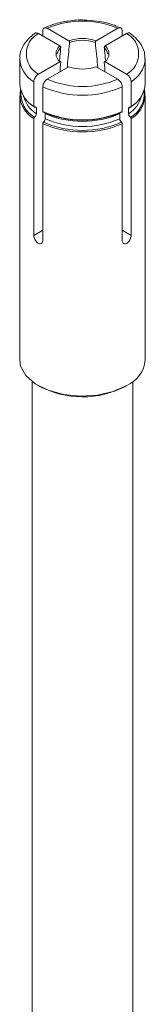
# Model space of a CAD drawing. Header units: millimetres. Extents: x 340 to 1157, y -232 to 1361.
# Tile 4 of 7: x 609 to 619, y 319 to 398. Entities that reach past the tile are written whole.
import ezdxf

# ---------------------------------------------------------------- set-up
doc = ezdxf.new("R2010")
doc.units = ezdxf.units.MM

msp = doc.modelspace()

# ---------------------------------------------------------------- linework, layer by layer
at = {"color": 7, "linetype": 'Continuous', "lineweight": 15}
for p, q in [((610.938, 396.552), (612.65, 395.564)), ((611.289, 396.349), (611.289, 396.758)), ((611.645, 396.961), (613.357, 395.972)), ((617.262, 396.961), (615.55, 395.972)), ((617.969, 396.552), (616.257, 395.564)), ((617.618, 396.758), (617.618, 396.349)), ((609.454, 394.523), (609.454, 392.556)), ((612.65, 394.298), (610.938, 393.309)), ((616.257, 394.298), (617.969, 393.309)), ((619.454, 392.556), (619.454, 394.523)), ((613.357, 393.89), (611.645, 392.901)), ((615.55, 393.89), (617.262, 392.901)), ((610.582, 390.73), (610.582, 392.696)), ((618.325, 392.696), (618.325, 390.73)), ((611.289, 392.288), (611.289, 390.321)), ((617.618, 390.321), (617.618, 392.288)), ((609.454, 391.59), (609.454, 370.516)), ((619.454, 370.516), (619.454, 391.59)), ((610.638, 390.682), (610.374, 390.887)), ((610.778, 390.563), (610.778, 390.155)), ((618.129, 390.563), (618.278, 390.675)), ((618.129, 390.155), (618.129, 390.563)), ((618.533, 390.887), (618.269, 390.682)), ((610.582, 380.448), (610.582, 389.763)), ((611.485, 389.747), (611.485, 390.155)), ((617.422, 390.155), (617.422, 389.747)), ((618.325, 389.763), (618.325, 380.448)), ((611.289, 389.355), (611.289, 380.04)), ((617.618, 380.04), (617.618, 389.355)), ((610.454, 368.784), (610.454, 147.927)), ((618.454, 147.927), (618.454, 368.784))]:
    msp.add_line(p, q, dxfattribs=at)
at = {"color": 8, "linetype": 'Continuous', "lineweight": 15}
for p, q in [((611.289, 380.856), (610.582, 380.448)), ((617.618, 380.856), (618.325, 380.448))]:
    msp.add_line(p, q, dxfattribs=at)
at = {"color": 7, "linetype": 'Continuous', "lineweight": 15, "flags": 128}
msp.add_lwpolyline([(609.454, 370.516), (609.526, 370.026), (609.938, 369.277), (610.685, 368.619), (611.711, 368.103), (612.941, 367.765), (614.283, 367.632), (615.637, 367.712), (616.904, 368), (617.989, 368.475)], dxfattribs=at)
at = {"color": 7, "linetype": 'Continuous', "lineweight": 15}
for centre, radius, start, end in [((614.454, 390.399), 7.137, 66.82548, 113.17427), ((611.838, 394.931), 1.854, 119.03134, 240.9694), ((617.07, 394.931), 1.854, 299.02855, 60.97071), ((614.454, 392.7), 3.451, 71.46944, 108.53056), ((614.454, 392.707), 3.297, 71.89869, 108.10131), ((613.166, 394.931), 0.817, 129.18765, 230.81426), ((613.296, 394.793), 0.859, 131.89821, 171.00031), ((615.612, 394.793), 0.859, 8.99954, 48.10448), ((615.741, 394.931), 0.817, 309.18833, 50.81167), ((614.454, 397.162), 3.451, 251.47001, 288.52935), ((614.454, 399.462), 7.137, 246.82506, 293.17519), ((611.771, 392.726), 2.324, 184.1934, 239.22772), ((611.594, 391.624), 2.118, 167.75635, 241.4617), ((611.712, 391.753), 2.163, 174.33652, 240.24244), ((614.454, 399.534), 7.907, 246.40942, 293.59058), ((617.242, 391.729), 2.12, 298.99285, 6.42873), ((617.136, 392.726), 2.324, 300.7736, 355.80528), ((617.268, 391.645), 2.158, 299.3343, 11.44592), ((611.991, 392.106), 2.297, 193.64025, 238.13363), ((616.917, 392.106), 2.297, 301.86934, 346.35837), ((614.454, 397.567), 7.907, 246.40942, 293.59058), ((614.454, 397.412), 7.786, 246.46898, 293.53079), ((614.454, 397.025), 7.483, 246.62751, 293.37226), ((614.454, 396.616), 7.483, 246.62751, 293.37226), ((614.454, 396.601), 7.907, 246.40942, 293.59058), ((614.454, 396.605), 7.786, 246.46898, 293.53079), ((616.973, 370.75), 2.491, 294.06434, 354.61619), ((614.455, 374.978), 7.404, 241.76962, 297.88894)]:
    msp.add_arc(centre, radius, start, end, dxfattribs=at)
at = {"color": 8, "linetype": 'Continuous', "lineweight": 15}
for centre, radius, start, end in [((611.673, 394.629), 2.22, 181.65871, 240.56396), ((617.125, 394.703), 2.338, 300.86354, 354.52776)]:
    msp.add_arc(centre, radius, start, end, dxfattribs=at)
at = {"color": 7, "linetype": 'Continuous', "lineweight": 15}
for points, knots in [([(614.799, 397.6), (614.732, 397.607), (614.252, 397.657), (613.336, 397.564), (612.231, 397.343), (611.623, 397.083), (611.361, 396.971)], [0, 0, 0, 0, 0.055367, 0.397171, 0.739929, 1, 1, 1, 1]), ([(617.546, 396.971), (617.366, 397.05), (616.844, 397.279), (615.918, 397.527), (615.149, 397.577), (614.799, 397.6)], [0, 0, 0, 0, 0.223885, 0.646478, 1, 1, 1, 1]), ([(610.708, 396.594), (610.563, 396.485), (610.144, 396.17), (609.698, 395.568), (609.442, 394.967), (609.478, 394.644), (609.486, 394.574)], [0, 0, 0, 0, 0.2005947, 0.579756, 0.9095254, 1, 1, 1, 1]), ([(610.675, 396.566), (610.698, 396.58), (610.749, 396.61), (610.845, 396.599), (610.911, 396.566), (610.938, 396.552)], [0, 0, 0, 0, 0.327251, 0.728816, 1, 1, 1, 1]), ([(611.645, 396.961), (611.605, 396.979), (611.524, 397.016), (611.417, 397.007), (611.337, 396.949), (611.295, 396.859), (611.291, 396.786), (611.289, 396.758)], [0, 0, 0, 0, 0.216211, 0.432512, 0.648119, 0.862514, 1, 1, 1, 1]), ([(617.618, 396.758), (617.614, 396.801), (617.606, 396.888), (617.545, 396.975), (617.456, 397.015), (617.356, 397.007), (617.289, 396.974), (617.262, 396.961)], [0, 0, 0, 0, 0.213189, 0.426483, 0.640192, 0.854903, 1, 1, 1, 1]), ([(617.969, 396.552), (618.009, 396.57), (618.089, 396.607), (618.181, 396.605), (618.219, 396.573), (618.231, 396.563)], [0, 0, 0, 0, 0.403521, 0.807011, 1, 1, 1, 1]), ([(619.422, 394.471), (619.422, 394.672), (619.422, 395.139), (619.053, 395.823), (618.594, 396.309), (618.268, 396.544), (618.2, 396.594)], [0, 0, 0, 0, 0.2487787, 0.5763503, 0.9112014, 1, 1, 1, 1]), ([(613.429, 395.84), (613.418, 395.73), (613.351, 395.055), (613.285, 394.38), (613.229, 393.816)], [0, 0, 0, 0, 0.163367, 1, 1, 1, 1]), ([(613.429, 395.84), (613.429, 395.849), (613.43, 395.867), (613.42, 395.898), (613.404, 395.927), (613.382, 395.954), (613.366, 395.966), (613.357, 395.972)], [0, 0, 0, 0, 0.193071, 0.3861729, 0.5810661, 0.7817406, 1, 1, 1, 1]), ([(615.55, 395.972), (615.542, 395.966), (615.525, 395.955), (615.503, 395.927), (615.487, 395.896), (615.477, 395.865), (615.478, 395.848), (615.478, 395.84)], [0, 0, 0, 0, 0.209217, 0.418498, 0.625369, 0.825777, 1, 1, 1, 1]), ([(615.678, 393.816), (615.619, 394.412), (615.553, 395.087), (615.486, 395.761), (615.478, 395.84)], [0, 0, 0, 0, 0.8832112, 1, 1, 1, 1]), ([(612.619, 394.39), (612.642, 394.627), (612.677, 394.975), (612.711, 395.322), (612.722, 395.432)], [0, 0, 0, 0, 0.682617, 1, 1, 1, 1]), ([(612.65, 395.564), (612.658, 395.558), (612.675, 395.547), (612.697, 395.519), (612.714, 395.488), (612.723, 395.457), (612.722, 395.44), (612.722, 395.432)], [0, 0, 0, 0, 0.2093977, 0.4185309, 0.6252925, 0.8257709, 1, 1, 1, 1]), ([(616.185, 395.432), (616.185, 395.441), (616.185, 395.459), (616.194, 395.49), (616.21, 395.519), (616.232, 395.546), (616.249, 395.558), (616.257, 395.564)], [0, 0, 0, 0, 0.193086, 0.386057, 0.581189, 0.781562, 1, 1, 1, 1]), ([(616.185, 395.432), (616.193, 395.353), (616.227, 395.015), (616.26, 394.676), (616.286, 394.417)], [0, 0, 0, 0, 0.232861, 1, 1, 1, 1]), ([(612.722, 394.249), (612.722, 394.258), (612.723, 394.276), (612.713, 394.296), (612.697, 394.307), (612.675, 394.31), (612.659, 394.302), (612.65, 394.298)], [0, 0, 0, 0, 0.193113, 0.38611, 0.581152, 0.781705, 1, 1, 1, 1]), ([(612.722, 394.249), (612.714, 394.162), (612.692, 393.906), (612.669, 393.651), (612.654, 393.484)], [0, 0, 0, 0, 0.344159, 1, 1, 1, 1]), ([(616.257, 394.298), (616.249, 394.302), (616.232, 394.309), (616.21, 394.308), (616.194, 394.295), (616.185, 394.275), (616.185, 394.258), (616.185, 394.249)], [0, 0, 0, 0, 0.209376, 0.418487, 0.625459, 0.825789, 1, 1, 1, 1]), ([(616.253, 393.484), (616.239, 393.647), (616.216, 393.902), (616.193, 394.157), (616.185, 394.249)], [0, 0, 0, 0, 0.639753, 1, 1, 1, 1]), ([(610.938, 393.309), (610.898, 393.282), (610.817, 393.226), (610.71, 393.094), (610.63, 392.943), (610.588, 392.804), (610.584, 392.726), (610.582, 392.696)], [0, 0, 0, 0, 0.216238, 0.432529, 0.64815, 0.86252, 1, 1, 1, 1]), ([(611.289, 392.288), (611.293, 392.336), (611.301, 392.432), (611.362, 392.589), (611.451, 392.733), (611.551, 392.84), (611.618, 392.884), (611.645, 392.901)], [0, 0, 0, 0, 0.213192, 0.426507, 0.640191, 0.854939, 1, 1, 1, 1]), ([(617.262, 392.901), (617.302, 392.874), (617.383, 392.818), (617.49, 392.685), (617.57, 392.535), (617.612, 392.396), (617.616, 392.318), (617.618, 392.288)], [0, 0, 0, 0, 0.216269, 0.432555, 0.648145, 0.862524, 1, 1, 1, 1]), ([(618.325, 392.696), (618.321, 392.744), (618.313, 392.84), (618.253, 392.997), (618.163, 393.141), (618.063, 393.248), (617.996, 393.292), (617.969, 393.309)], [0, 0, 0, 0, 0.213173, 0.426475, 0.640174, 0.85491, 1, 1, 1, 1]), ([(610.582, 390.73), (610.583, 390.721), (610.585, 390.703), (610.597, 390.686), (610.615, 390.677), (610.63, 390.68), (610.638, 390.682)], [0, 0, 0, 0, 0.247402, 0.494932, 0.743066, 1, 1, 1, 1]), ([(610.638, 390.682), (610.639, 390.682), (610.659, 390.689), (610.698, 390.692), (610.737, 390.674), (610.765, 390.638), (610.777, 390.601), (610.778, 390.571), (610.778, 390.563)], [0, 0, 0, 0, 0.0098353, 0.2605605, 0.5109278, 0.6683392, 0.9154411, 1, 1, 1, 1]), ([(611.345, 390.274), (611.338, 390.272), (611.322, 390.269), (611.304, 390.278), (611.292, 390.295), (611.29, 390.313), (611.289, 390.321)], [0, 0, 0, 0, 0.250296, 0.500575, 0.749841, 1, 1, 1, 1]), ([(617.618, 390.321), (617.617, 390.313), (617.616, 390.295), (617.603, 390.278), (617.585, 390.269), (617.57, 390.272), (617.562, 390.274)], [0, 0, 0, 0, 0.247384, 0.494933, 0.74325, 1, 1, 1, 1]), ([(618.129, 390.563), (618.13, 390.579), (618.132, 390.609), (618.149, 390.65), (618.179, 390.682), (618.224, 390.693), (618.256, 390.685), (618.269, 390.682)], [0, 0, 0, 0, 0.179424, 0.331998, 0.58047, 0.828928, 1, 1, 1, 1]), ([(618.269, 390.682), (618.277, 390.68), (618.292, 390.677), (618.31, 390.686), (618.323, 390.703), (618.324, 390.721), (618.325, 390.73)], [0, 0, 0, 0, 0.250125, 0.500437, 0.749845, 1, 1, 1, 1]), ([(610.638, 389.875), (610.63, 389.868), (610.615, 389.853), (610.597, 389.824), (610.585, 389.792), (610.583, 389.773), (610.582, 389.763)], [0, 0, 0, 0, 0.250296, 0.500575, 0.749841, 1, 1, 1, 1]), ([(610.778, 390.155), (610.777, 390.138), (610.775, 390.106), (610.758, 390.046), (610.728, 389.979), (610.684, 389.916), (610.651, 389.887), (610.638, 389.875)], [0, 0, 0, 0, 0.1794443, 0.3319959, 0.5805313, 0.8290021, 1, 1, 1, 1]), ([(611.345, 389.467), (611.346, 389.467), (611.366, 389.484), (611.405, 389.525), (611.444, 389.59), (611.472, 389.657), (611.484, 389.708), (611.485, 389.739), (611.485, 389.747)], [0, 0, 0, 0, 0.009835, 0.260552, 0.510794, 0.66835, 0.915444, 1, 1, 1, 1]), ([(611.485, 390.155), (611.484, 390.171), (611.483, 390.197), (611.474, 390.217), (611.471, 390.224)], [0, 0, 0, 0, 0.625187, 1, 1, 1, 1]), ([(617.443, 390.238), (617.442, 390.237), (617.431, 390.222), (617.424, 390.193), (617.423, 390.163), (617.422, 390.155)], [0, 0, 0, 0, 0.0736225, 0.7638424, 1, 1, 1, 1]), ([(617.422, 389.747), (617.423, 389.73), (617.425, 389.698), (617.442, 389.638), (617.472, 389.571), (617.517, 389.508), (617.549, 389.479), (617.562, 389.467)], [0, 0, 0, 0, 0.179424, 0.331998, 0.58047, 0.828928, 1, 1, 1, 1]), ([(618.269, 389.875), (618.268, 389.876), (618.248, 389.892), (618.21, 389.933), (618.17, 389.998), (618.142, 390.065), (618.131, 390.116), (618.13, 390.147), (618.129, 390.155)], [0, 0, 0, 0, 0.009921, 0.260628, 0.510794, 0.668343, 0.915452, 1, 1, 1, 1]), ([(618.325, 389.763), (618.324, 389.773), (618.323, 389.792), (618.31, 389.823), (618.292, 389.853), (618.277, 389.868), (618.269, 389.875)], [0, 0, 0, 0, 0.247415, 0.494995, 0.743051, 1, 1, 1, 1]), ([(611.289, 389.355), (611.29, 389.364), (611.292, 389.384), (611.304, 389.415), (611.322, 389.445), (611.337, 389.459), (611.345, 389.467)], [0, 0, 0, 0, 0.247433, 0.494994, 0.742866, 1, 1, 1, 1]), ([(617.562, 389.467), (617.57, 389.46), (617.585, 389.445), (617.603, 389.415), (617.616, 389.384), (617.617, 389.365), (617.618, 389.355)], [0, 0, 0, 0, 0.250125, 0.500437, 0.749845, 1, 1, 1, 1]), ([(611.289, 380.04), (611.287, 380.01), (611.283, 379.936), (611.235, 379.843), (611.149, 379.782), (611.038, 379.773), (610.917, 379.818), (610.8, 379.911), (610.7, 380.043), (610.626, 380.196), (610.588, 380.338), (610.584, 380.417), (610.582, 380.448)], [0, 0, 0, 0, 0.07215, 0.178936, 0.286045, 0.393589, 0.500924, 0.607773, 0.714631, 0.821917, 0.929482, 1, 1, 1, 1]), ([(618.325, 380.448), (618.322, 380.4), (618.315, 380.303), (618.259, 380.143), (618.176, 379.995), (618.069, 379.874), (617.949, 379.796), (617.83, 379.77), (617.725, 379.797), (617.65, 379.874), (617.62, 379.965), (617.618, 380.025), (617.618, 380.04)], [0, 0, 0, 0, 0.107015, 0.213988, 0.321313, 0.428885, 0.536063, 0.642873, 0.749864, 0.857348, 0.96482, 1, 1, 1, 1])]:
    msp.add_open_spline(points, degree=3, knots=knots, dxfattribs=at)

doc.saveas('drawing.dxf')
